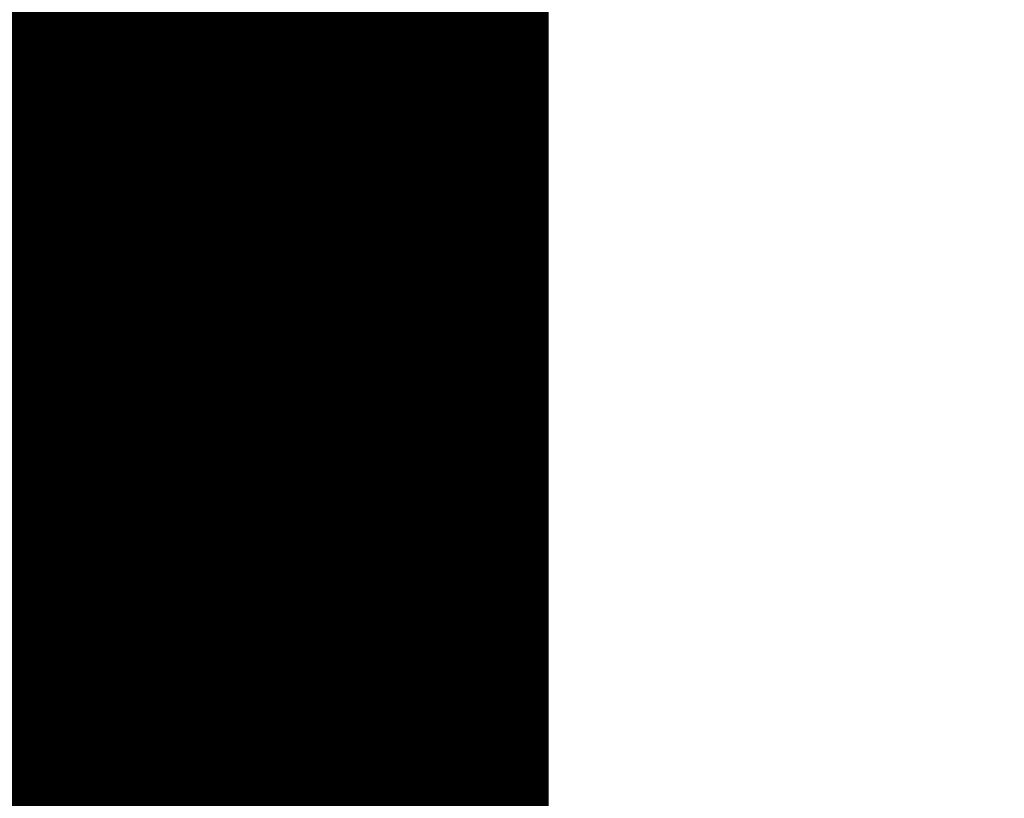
# Model space of a CAD drawing. Extents: x 0 to 65, y -0.2 to 30.2.
# Tile 41 of 237: x 33.625 to 33.896, y 14.343 to 14.557. Entities that reach past the tile are written whole.
import ezdxf

# ---------------------------------------------------------------- set-up
doc = ezdxf.new("R2010")
doc.units = 0
doc.layers.add('BOARD_GEOMETRY_SILKSCREEN_', color=1, linetype='CONTINUOUS')

msp = doc.modelspace()

# ---------------------------------------------------------------- linework, layer by layer
at = {"layer": 'BOARD_GEOMETRY_SILKSCREEN_', "const_width": 0.01905}
for points in [[(33.760664, 14.564106), (33.447228, 14.877796)], [(33.760664, 14.565122), (33.447482, 14.878304)], [(33.760664, 14.566138), (33.44799, 14.878812)], [(33.760664, 14.559788), (33.445704, 14.875002)], [(33.760664, 14.560804), (33.445958, 14.87551)], [(33.760664, 14.562074), (33.446466, 14.876272)], [(33.760664, 14.56309), (33.44672, 14.877034)], [(33.760664, 14.55547), (33.44418, 14.872462)], [(33.760664, 14.55674), (33.444434, 14.87297)], [(33.760664, 14.557756), (33.444942, 14.873732)], [(33.760664, 14.558772), (33.445196, 14.87424)], [(33.760664, 14.551406), (33.442402, 14.869668)], [(33.760664, 14.552422), (33.442656, 14.870176)], [(33.760664, 14.553438), (33.443164, 14.870938)], [(33.760664, 14.554708), (33.443418, 14.8717)], [(33.760664, 14.547088), (33.440878, 14.867128)], [(33.760664, 14.548104), (33.441132, 14.86789)], [(33.760664, 14.549374), (33.44164, 14.868398)], [(33.760664, 14.550136), (33.441894, 14.86916)], [(33.760664, 14.54277), (33.4391, 14.864334)], [(33.760664, 14.54404), (33.439608, 14.865096)], [(33.760664, 14.545056), (33.439862, 14.865604)], [(33.760664, 14.546072), (33.44037, 14.866366)], [(33.760664, 14.538706), (33.437576, 14.861794)], [(33.760664, 14.539722), (33.438084, 14.862556)], [(33.760664, 14.540738), (33.438338, 14.863064)], [(33.760664, 14.541754), (33.438846, 14.863826)], [(33.760664, 14.534388), (33.435798, 14.859254)], [(33.760664, 14.535404), (33.43656, 14.859762)], [(33.760664, 14.53642), (33.436814, 14.86027)], [(33.760664, 14.53769), (33.437322, 14.861032)], [(33.760664, 14.530324), (33.434274, 14.85646)], [(33.760664, 14.531086), (33.434782, 14.857222)], [(33.760664, 14.532356), (33.435036, 14.857984)], [(33.760664, 14.533372), (33.435544, 14.858492)], [(33.760664, 14.525752), (33.43275, 14.85392)], [(33.760664, 14.527022), (33.433258, 14.854428)], [(33.760664, 14.528038), (33.433512, 14.85519)], [(33.760664, 14.529054), (33.43402, 14.855698)], [(33.760664, 14.521688), (33.431226, 14.851126)], [(33.760664, 14.522704), (33.43148, 14.851888)], [(33.760664, 14.52372), (33.431988, 14.85265)], [(33.760664, 14.52499), (33.432242, 14.853158)], [(33.760664, 14.51737), (33.429702, 14.848332)], [(33.760664, 14.518386), (33.43021, 14.849094)], [(33.760664, 14.519656), (33.430464, 14.849856)], [(33.760664, 14.520418), (33.430718, 14.850364)], [(33.760664, 14.513052), (33.428432, 14.845538)], [(33.760664, 14.514322), (33.428686, 14.8463)], [(33.760664, 14.515338), (33.42894, 14.847062)], [(33.760664, 14.516354), (33.429448, 14.84757)], [(33.760664, 14.508988), (33.426908, 14.842744)], [(33.760664, 14.510004), (33.427416, 14.843506)], [(33.760664, 14.51102), (33.42767, 14.844268)], [(33.760664, 14.512036), (33.428178, 14.844776)], [(33.760664, 14.50594), (33.425892, 14.840458)], [(33.760664, 14.506702), (33.4264, 14.84122)], [(33.760664, 14.507972), (33.426654, 14.841982)], [(33.760664, 14.501368), (33.424622, 14.837664)], [(33.760664, 14.502638), (33.424876, 14.838426)], [(33.760664, 14.503654), (33.42513, 14.838934)], [(33.760664, 14.50467), (33.425638, 14.839696)], [(33.760664, 14.497304), (33.423098, 14.83487)], [(33.760664, 14.49832), (33.423606, 14.835632)], [(33.760664, 14.499336), (33.42386, 14.83614)], [(33.760664, 14.500606), (33.424368, 14.836902)], [(33.760664, 14.492986), (33.421828, 14.832076)], [(33.760664, 14.494002), (33.422082, 14.832584)], [(33.760664, 14.495272), (33.42259, 14.833346)], [(33.760664, 14.496034), (33.422844, 14.834108)], [(33.760664, 14.488668), (33.420558, 14.829028)], [(33.760664, 14.489938), (33.420812, 14.82979)], [(33.760664, 14.490954), (33.421066, 14.830552)], [(33.760664, 14.49197), (33.42132, 14.831314)], [(33.760664, 14.484604), (33.419034, 14.826234)], [(33.760664, 14.48562), (33.419288, 14.826742)], [(33.760664, 14.486636), (33.419796, 14.827504)], [(33.760664, 14.487652), (33.42005, 14.828266)], [(33.760664, 14.481302), (33.418018, 14.823948)], [(33.760664, 14.482318), (33.418272, 14.82471)], [(33.760664, 14.483588), (33.41878, 14.825472)], [(33.760664, 14.476984), (33.416748, 14.821154)], [(33.760664, 14.478254), (33.417002, 14.821916)], [(33.760664, 14.480286), (33.41751, 14.82344)], [(33.760664, 14.47927), (33.41751, 14.822678)], [(33.760664, 14.47292), (33.415224, 14.81836)], [(33.760664, 14.473936), (33.415732, 14.819122)], [(33.760664, 14.474952), (33.415986, 14.819884)], [(33.760664, 14.476222), (33.41624, 14.820646)], [(33.760664, 14.469618), (33.414208, 14.816074)], [(33.760664, 14.470888), (33.414462, 14.816836)], [(33.760664, 14.47165), (33.41497, 14.817598)], [(33.760664, 14.465554), (33.412938, 14.81328)], [(33.760664, 14.46657), (33.413192, 14.814042)], [(33.760664, 14.468602), (33.4137, 14.815312)], [(33.760664, 14.467586), (33.4137, 14.814804)], [(33.760664, 14.461236), (33.411414, 14.810486)], [(33.760664, 14.462252), (33.411922, 14.811248)], [(33.760664, 14.463268), (33.412176, 14.81201)], [(33.760664, 14.464284), (33.41243, 14.812518)], [(33.760664, 14.456918), (33.410144, 14.807692)], [(33.760664, 14.457934), (33.410398, 14.808454)], [(33.760664, 14.459204), (33.410652, 14.808962)], [(33.760664, 14.46022), (33.41116, 14.809724)], [(33.760664, 14.4526), (33.40862, 14.804644)], [(33.760664, 14.45387), (33.409128, 14.805406)], [(33.760664, 14.454886), (33.409382, 14.806168)], [(33.760664, 14.455902), (33.40989, 14.80693)], [(33.760664, 14.449552), (33.407604, 14.802612)], [(33.760664, 14.450568), (33.408112, 14.80312)], [(33.760664, 14.451838), (33.408366, 14.803882)], [(33.760664, 14.445234), (33.406588, 14.799564)], [(33.760664, 14.446504), (33.406842, 14.800326)], [(33.760664, 14.447266), (33.407096, 14.801088)], [(33.760664, 14.448536), (33.40735, 14.80185)], [(33.760664, 14.441932), (33.405572, 14.797024)], [(33.760664, 14.444218), (33.40608, 14.798548)], [(33.760664, 14.443202), (33.40608, 14.797786)], [(33.760664, 14.437868), (33.404556, 14.793976)], [(33.760664, 14.438884), (33.40481, 14.794738)], [(33.760664, 14.4399), (33.405064, 14.7955)], [(33.760664, 14.44117), (33.405318, 14.796262)], [(33.760664, 14.435836), (33.403794, 14.792452)], [(33.760664, 14.434566), (33.403794, 14.79169)], [(33.760664, 14.436852), (33.404302, 14.793214)], [(33.760664, 14.430502), (33.402524, 14.788642)], [(33.760664, 14.431518), (33.402778, 14.789404)], [(33.760664, 14.432534), (33.403032, 14.790166)], [(33.760664, 14.43355), (33.403286, 14.790928)], [(33.760664, 14.427454), (33.401508, 14.786356)], [(33.760664, 14.428216), (33.402016, 14.787118)], [(33.760664, 14.429486), (33.40227, 14.78788)], [(33.760664, 14.422882), (33.400492, 14.783308)], [(33.760664, 14.424152), (33.400746, 14.78407)], [(33.760664, 14.425168), (33.401, 14.784832)], [(33.760664, 14.426184), (33.401508, 14.785594)], [(33.760664, 14.418818), (33.399222, 14.78026)], [(33.760664, 14.419834), (33.39973, 14.781022)], [(33.760664, 14.42085), (33.399984, 14.781784)], [(33.760664, 14.42212), (33.400238, 14.782546)], [(33.760664, 14.415516), (33.39846, 14.77772)], [(33.760664, 14.416786), (33.398968, 14.778482)], [(33.760664, 14.417548), (33.399222, 14.779498)], [(33.760664, 14.412468), (33.397698, 14.775434)], [(33.760664, 14.413484), (33.397952, 14.776196)], [(33.760664, 14.4145), (33.39846, 14.776958)], [(33.760664, 14.40815), (33.396682, 14.772386)], [(33.760664, 14.409166), (33.396936, 14.773148)], [(33.760664, 14.410182), (33.39719, 14.77391)], [(33.760664, 14.411452), (33.397444, 14.774672)], [(33.760664, 14.405102), (33.395666, 14.7701)], [(33.760664, 14.407134), (33.396174, 14.771624)], [(33.760664, 14.406118), (33.396174, 14.770862)], [(33.760664, 14.400784), (33.39465, 14.766798)], [(33.760664, 14.4018), (33.394904, 14.76756)], [(33.760664, 14.402816), (33.395158, 14.768322)], [(33.760664, 14.403832), (33.395412, 14.769338)], [(33.760664, 14.398498), (33.393888, 14.765274)], [(33.760664, 14.397736), (33.393888, 14.764512)], [(33.760664, 14.399768), (33.394396, 14.766036)], [(33.760664, 14.393164), (33.392618, 14.761464)], [(33.760664, 14.394434), (33.392872, 14.762226)], [(33.760664, 14.39545), (33.393126, 14.762988)], [(33.760664, 14.396466), (33.39338, 14.76375)], [(33.760664, 14.390116), (33.391602, 14.759178)], [(33.760664, 14.391132), (33.39211, 14.75994)], [(33.760664, 14.392402), (33.392364, 14.760702)], [(33.760664, 14.385798), (33.390586, 14.755876)], [(33.760664, 14.387068), (33.39084, 14.756638)], [(33.760664, 14.388084), (33.391094, 14.7574)], [(33.760664, 14.3891), (33.391602, 14.758162)], [(33.760664, 14.38275), (33.389824, 14.75359)], [(33.760664, 14.383766), (33.390078, 14.754352)], [(33.760664, 14.384782), (33.390332, 14.755114)], [(33.760664, 14.378432), (33.388554, 14.750542)], [(33.760664, 14.379448), (33.388808, 14.751304)], [(33.760664, 14.381734), (33.389316, 14.752828)], [(33.760664, 14.380718), (33.389316, 14.752066)], [(33.760664, 14.375384), (33.388046, 14.748002)], [(33.760664, 14.3764), (33.3883, 14.749018)], [(33.760664, 14.377416), (33.388554, 14.74978)], [(33.760664, 14.372082), (33.387284, 14.745462)], [(33.760664, 14.373352), (33.387538, 14.746224)], [(33.760664, 14.374114), (33.387792, 14.74724)], [(33.760664, 14.36878), (33.386776, 14.742922)], [(33.760664, 14.371066), (33.38703, 14.744446)], [(33.760664, 14.37005), (33.38703, 14.743684)], [(33.760664, 14.364716), (33.38576, 14.73962)], [(33.760664, 14.365732), (33.386014, 14.740382)], [(33.760664, 14.366748), (33.386268, 14.741398)], [(33.760664, 14.368018), (33.386522, 14.74216)], [(33.760664, 14.361414), (33.385252, 14.73708)], [(33.760664, 14.363446), (33.385506, 14.738604)], [(33.760664, 14.362684), (33.385506, 14.737842)], [(33.760664, 14.358366), (33.38449, 14.73454)], [(33.760664, 14.359382), (33.384744, 14.735302)], [(33.760664, 14.360398), (33.384998, 14.736064)], [(33.760664, 14.35608), (33.383982, 14.732762)], [(33.760664, 14.355064), (33.383982, 14.732)], [(33.760664, 14.35735), (33.384236, 14.733778)], [(33.760664, 14.352016), (33.38322, 14.72946)], [(33.760664, 14.353032), (33.383474, 14.730222)], [(33.760664, 14.354048), (33.383728, 14.731238)], [(33.760664, 14.348714), (33.382458, 14.72692)], [(33.760664, 14.347698), (33.382458, 14.726158)], [(33.760664, 14.34973), (33.382712, 14.727682)], [(33.760664, 14.351), (33.382966, 14.728444)], [(33.760664, 14.344396), (33.381696, 14.723618)], [(33.760664, 14.345666), (33.38195, 14.72438)], [(33.760664, 14.346682), (33.382204, 14.725396)], [(33.760664, 14.341348), (33.380934, 14.720824)], [(33.760664, 14.342364), (33.381188, 14.72184)], [(33.760664, 14.343634), (33.381442, 14.722602)], [(33.760664, 14.3383), (33.380426, 14.718538)], [(33.760664, 14.339062), (33.38068, 14.7193)], [(33.760664, 14.340332), (33.380934, 14.720062)], [(33.760664, 14.334998), (33.379664, 14.715998)], [(33.760664, 14.33703), (33.380172, 14.717776)], [(33.760664, 14.336014), (33.380172, 14.71676)], [(33.760664, 14.331696), (33.379156, 14.713458)], [(33.760664, 14.333982), (33.37941, 14.714982)], [(33.760664, 14.332966), (33.37941, 14.71422)], [(33.760664, 14.327632), (33.37814, 14.710156)], [(33.760664, 14.329664), (33.378648, 14.71168)], [(33.760664, 14.328648), (33.378648, 14.710918)], [(33.760664, 14.33068), (33.378902, 14.712442)], [(33.760664, 14.32433), (33.377632, 14.707616)], [(33.760664, 14.326616), (33.377886, 14.70914)], [(33.760664, 14.325346), (33.377886, 14.708378)], [(33.760664, 14.322298), (33.377124, 14.705838)], [(33.760664, 14.321282), (33.377124, 14.704822)], [(33.760664, 14.323314), (33.377378, 14.7066)], [(33.760664, 14.316964), (33.376108, 14.701774)], [(33.760664, 14.31925), (33.376362, 14.703298)], [(33.760664, 14.31798), (33.376362, 14.702536)], [(33.760664, 14.320012), (33.376616, 14.70406)], [(33.760664, 14.314678), (33.3756, 14.699996)], [(33.760664, 14.315948), (33.375854, 14.700758)], [(33.760664, 14.310614), (33.374838, 14.69644)], [(33.760664, 14.312646), (33.375092, 14.698218)], [(33.760664, 14.31163), (33.375092, 14.697202)], [(33.760664, 14.313916), (33.3756, 14.69898)], [(33.760664, 14.308582), (33.374584, 14.694662)], [(33.760664, 14.307312), (33.374584, 14.693646)], [(33.760664, 14.309344), (33.374838, 14.695424)], [(33.760664, 14.30528), (33.374076, 14.691868)], [(33.760664, 14.306296), (33.37433, 14.69263)], [(33.760664, 14.302232), (33.373822, 14.689074)], [(33.760664, 14.304264), (33.374076, 14.690852)], [(33.760664, 14.303248), (33.374076, 14.69009)], [(33.760664, 14.299946), (33.373314, 14.687296)], [(33.760664, 14.29893), (33.373314, 14.68628)], [(33.760664, 14.300962), (33.373568, 14.688058)], [(33.760664, 14.296898), (33.37306, 14.684502)], [(33.760664, 14.295628), (33.37306, 14.683486)], [(33.760664, 14.297914), (33.373314, 14.685264)], [(33.760664, 14.293596), (33.372552, 14.681708)], [(33.760664, 14.29258), (33.372552, 14.680692)], [(33.760664, 14.294866), (33.372806, 14.682724)], [(33.760664, 14.289532), (33.372044, 14.678152)], [(33.760664, 14.290294), (33.372298, 14.678914)], [(33.760664, 14.291564), (33.372552, 14.679676)], [(33.760664, 14.288262), (33.37179, 14.677136)], [(33.760664, 14.287246), (33.37179, 14.67612)], [(33.760664, 14.28623), (33.37179, 14.675104)], [(33.760664, 14.284198), (33.371282, 14.67358)], [(33.760664, 14.282928), (33.371282, 14.672564)], [(33.760664, 14.28496), (33.371536, 14.674342)], [(33.760664, 14.27988), (33.370774, 14.66977)], [(33.760664, 14.281912), (33.371028, 14.671548)], [(33.760664, 14.280896), (33.371028, 14.670532)], [(33.760664, 14.276578), (33.370266, 14.666976)], [(33.760664, 14.277594), (33.37052, 14.667992)], [(33.760664, 14.278864), (33.370774, 14.668754)], [(33.760664, 14.27353), (33.370012, 14.664182)], [(33.760664, 14.275562), (33.370266, 14.66596)], [(33.760664, 14.274546), (33.370266, 14.665198)], [(33.760664, 14.270228), (33.369504, 14.661388)], [(33.760664, 14.272514), (33.369758, 14.663166)], [(33.760664, 14.271244), (33.369758, 14.662404)], [(33.760664, 14.268196), (33.36925, 14.65961)], [(33.760664, 14.26718), (33.36925, 14.658594)], [(33.760664, 14.269212), (33.369504, 14.660626)], [(33.760664, 14.265148), (33.368742, 14.656816)], [(33.760664, 14.263878), (33.368742, 14.656054)], [(33.760664, 14.26591), (33.368996, 14.657578)], [(33.760664, 14.261846), (33.368488, 14.654022)], [(33.760664, 14.262862), (33.368742, 14.655038)], [(33.760664, 14.259814), (33.36798, 14.652244)], [(33.760664, 14.258544), (33.36798, 14.651482)], [(33.760664, 14.257528), (33.36798, 14.650466)], [(33.760664, 14.260576), (33.368234, 14.653006)], [(33.760664, 14.25448), (33.367472, 14.647672)], [(33.760664, 14.256512), (33.367726, 14.64945)], [(33.760664, 14.255496), (33.367726, 14.648434)], [(33.760664, 14.25321), (33.367218, 14.646656)], [(33.760664, 14.252194), (33.367218, 14.645894)], [(33.760664, 14.249146), (33.36671, 14.6431)], [(33.760664, 14.250162), (33.366964, 14.643862)], [(33.760664, 14.251178), (33.367218, 14.644878)], [(33.760664, 14.24686), (33.366456, 14.641068)], [(33.760664, 14.245844), (33.366456, 14.640052)], [(33.760664, 14.24813), (33.36671, 14.642084)], [(33.760664, 14.244828), (33.366456, 14.639036)], [(33.760664, 14.243812), (33.366456, 14.63802)], [(33.760664, 14.242796), (33.366456, 14.637004)], [(33.760664, 14.241526), (33.366456, 14.635988)], [(33.760664, 14.240764), (33.366456, 14.634972)], [(33.760664, 14.238478), (33.366202, 14.63294)], [(33.760664, 14.237462), (33.366202, 14.631924)], [(33.760664, 14.239494), (33.366456, 14.633956)], [(33.760664, 14.23543), (33.365948, 14.629892)], [(33.760664, 14.23416), (33.365948, 14.628876)], [(33.760664, 14.236192), (33.366202, 14.630908)], [(33.760664, 14.233144), (33.365948, 14.62786)], [(33.760664, 14.232128), (33.365948, 14.626844)], [(33.760664, 14.230858), (33.365694, 14.625828)], [(33.760664, 14.230096), (33.365694, 14.624812)], [(33.760664, 14.228826), (33.365694, 14.62405)], [(33.760664, 14.22781), (33.365694, 14.62278)], [(33.760664, 14.226794), (33.365694, 14.621764)], [(33.760664, 14.225778), (33.365694, 14.621002)], [(33.760664, 14.222476), (33.36544, 14.617954)], [(33.760664, 14.224762), (33.365694, 14.619732)], [(33.760664, 14.223492), (33.365694, 14.618716)], [(33.760664, 14.22146), (33.36544, 14.616684)], [(33.760664, 14.220444), (33.36544, 14.615668)], [(33.760664, 14.219428), (33.365186, 14.614906)], [(33.760664, 14.218412), (33.365186, 14.61389)], [(33.760664, 14.217142), (33.365186, 14.61262)], [(33.760664, 14.21511), (33.364932, 14.610842)], [(33.760664, 14.21638), (33.365186, 14.611858)], [(33.760664, 14.214094), (33.364932, 14.609572)], [(33.760664, 14.213078), (33.364932, 14.60881)], [(33.760664, 14.211808), (33.364932, 14.607794)], [(33.760664, 14.211046), (33.364932, 14.606524)], [(33.760664, 14.209776), (33.364932, 14.605762)], [(33.760664, 14.20876), (33.364932, 14.604746)], [(33.760664, 14.206474), (33.364678, 14.602714)], [(33.760664, 14.205712), (33.364678, 14.601698)], [(33.760664, 14.207744), (33.364932, 14.60373)], [(33.760664, 14.203426), (33.364424, 14.599666)], [(33.760664, 14.204442), (33.364678, 14.600682)], [(33.760664, 14.20241), (33.364424, 14.59865)], [(33.760664, 14.201394), (33.364424, 14.597634)], [(33.760664, 14.200378), (33.364424, 14.596618)], [(33.760664, 14.199108), (33.36417, 14.595602)], [(33.760664, 14.198092), (33.36417, 14.594586)], [(33.760664, 14.197076), (33.36417, 14.59357)], [(33.760664, 14.19606), (33.36417, 14.592554)], [(33.760664, 14.195044), (33.36417, 14.591538)], [(33.760664, 14.194028), (33.36417, 14.590522)], [(33.760664, 14.192758), (33.36417, 14.589506)], [(33.760664, 14.191742), (33.36417, 14.58849)], [(33.760664, 14.190726), (33.363916, 14.587474)], [(33.760664, 14.18971), (33.363916, 14.586458)], [(34.157158, 13.7922), (33.363916, 14.585442)], [(33.760664, 14.188948), (33.760664, 14.58595)]]:
    msp.add_lwpolyline(points, dxfattribs=at)
at = {"layer": 'BOARD_GEOMETRY_SILKSCREEN_', "const_width": 0.009652}
for points in [[(33.755838, 14.562074, -1), (33.76549, 14.562074)], [(33.76549, 14.566138, -1), (33.755838, 14.566138)], [(33.755838, 14.560804, -1), (33.76549, 14.560804)], [(33.76549, 14.565122, -1), (33.755838, 14.565122)], [(33.755838, 14.559788, -1), (33.76549, 14.559788)], [(33.76549, 14.564106, -1), (33.755838, 14.564106)], [(33.755838, 14.558772, -1), (33.76549, 14.558772)], [(33.76549, 14.56309, -1), (33.755838, 14.56309)], [(33.755838, 14.557756, -1), (33.76549, 14.557756)], [(33.76549, 14.562074, -1), (33.755838, 14.562074)], [(33.755838, 14.55674, -1), (33.76549, 14.55674)], [(33.76549, 14.560804, -1), (33.755838, 14.560804)], [(33.755838, 14.55547, -1), (33.76549, 14.55547)], [(33.76549, 14.559788, -1), (33.755838, 14.559788)], [(33.755838, 14.554708, -1), (33.76549, 14.554708)], [(33.76549, 14.558772, -1), (33.755838, 14.558772)], [(33.755838, 14.553438, -1), (33.76549, 14.553438)], [(33.76549, 14.557756, -1), (33.755838, 14.557756)], [(33.755838, 14.552422, -1), (33.76549, 14.552422)], [(33.76549, 14.55674, -1), (33.755838, 14.55674)], [(33.755838, 14.551406, -1), (33.76549, 14.551406)], [(33.76549, 14.55547, -1), (33.755838, 14.55547)], [(33.755838, 14.550136, -1), (33.76549, 14.550136)], [(33.76549, 14.554708, -1), (33.755838, 14.554708)], [(33.755838, 14.549374, -1), (33.76549, 14.549374)], [(33.76549, 14.553438, -1), (33.755838, 14.553438)], [(33.755838, 14.548104, -1), (33.76549, 14.548104)], [(33.76549, 14.552422, -1), (33.755838, 14.552422)], [(33.755838, 14.547088, -1), (33.76549, 14.547088)], [(33.76549, 14.551406, -1), (33.755838, 14.551406)], [(33.755838, 14.546072, -1), (33.76549, 14.546072)], [(33.76549, 14.550136, -1), (33.755838, 14.550136)], [(33.755838, 14.545056, -1), (33.76549, 14.545056)], [(33.76549, 14.549374, -1), (33.755838, 14.549374)], [(33.755838, 14.54404, -1), (33.76549, 14.54404)], [(33.76549, 14.548104, -1), (33.755838, 14.548104)], [(33.755838, 14.54277, -1), (33.76549, 14.54277)], [(33.76549, 14.547088, -1), (33.755838, 14.547088)], [(33.755838, 14.541754, -1), (33.76549, 14.541754)], [(33.76549, 14.546072, -1), (33.755838, 14.546072)], [(33.755838, 14.540738, -1), (33.76549, 14.540738)], [(33.76549, 14.545056, -1), (33.755838, 14.545056)], [(33.755838, 14.539722, -1), (33.76549, 14.539722)], [(33.76549, 14.54404, -1), (33.755838, 14.54404)], [(33.755838, 14.538706, -1), (33.76549, 14.538706)], [(33.76549, 14.54277, -1), (33.755838, 14.54277)], [(33.755838, 14.53769, -1), (33.76549, 14.53769)], [(33.76549, 14.541754, -1), (33.755838, 14.541754)], [(33.755838, 14.53642, -1), (33.76549, 14.53642)], [(33.76549, 14.540738, -1), (33.755838, 14.540738)], [(33.755838, 14.535404, -1), (33.76549, 14.535404)], [(33.76549, 14.539722, -1), (33.755838, 14.539722)], [(33.755838, 14.534388, -1), (33.76549, 14.534388)], [(33.76549, 14.538706, -1), (33.755838, 14.538706)], [(33.755838, 14.533372, -1), (33.76549, 14.533372)], [(33.76549, 14.53769, -1), (33.755838, 14.53769)], [(33.755838, 14.532356, -1), (33.76549, 14.532356)], [(33.76549, 14.53642, -1), (33.755838, 14.53642)], [(33.755838, 14.531086, -1), (33.76549, 14.531086)], [(33.76549, 14.535404, -1), (33.755838, 14.535404)], [(33.755838, 14.530324, -1), (33.76549, 14.530324)], [(33.76549, 14.534388, -1), (33.755838, 14.534388)], [(33.755838, 14.529054, -1), (33.76549, 14.529054)], [(33.76549, 14.533372, -1), (33.755838, 14.533372)], [(33.755838, 14.528038, -1), (33.76549, 14.528038)], [(33.76549, 14.532356, -1), (33.755838, 14.532356)], [(33.755838, 14.527022, -1), (33.76549, 14.527022)], [(33.76549, 14.531086, -1), (33.755838, 14.531086)], [(33.755838, 14.525752, -1), (33.76549, 14.525752)], [(33.76549, 14.530324, -1), (33.755838, 14.530324)], [(33.755838, 14.52499, -1), (33.76549, 14.52499)], [(33.76549, 14.529054, -1), (33.755838, 14.529054)], [(33.755838, 14.52372, -1), (33.76549, 14.52372)], [(33.76549, 14.528038, -1), (33.755838, 14.528038)], [(33.755838, 14.522704, -1), (33.76549, 14.522704)], [(33.76549, 14.527022, -1), (33.755838, 14.527022)], [(33.755838, 14.521688, -1), (33.76549, 14.521688)], [(33.76549, 14.525752, -1), (33.755838, 14.525752)], [(33.755838, 14.520418, -1), (33.76549, 14.520418)], [(33.76549, 14.52499, -1), (33.755838, 14.52499)], [(33.755838, 14.519656, -1), (33.76549, 14.519656)], [(33.76549, 14.52372, -1), (33.755838, 14.52372)], [(33.755838, 14.518386, -1), (33.76549, 14.518386)], [(33.76549, 14.522704, -1), (33.755838, 14.522704)], [(33.755838, 14.51737, -1), (33.76549, 14.51737)], [(33.76549, 14.521688, -1), (33.755838, 14.521688)], [(33.755838, 14.516354, -1), (33.76549, 14.516354)], [(33.76549, 14.520418, -1), (33.755838, 14.520418)], [(33.755838, 14.515338, -1), (33.76549, 14.515338)], [(33.76549, 14.519656, -1), (33.755838, 14.519656)], [(33.755838, 14.514322, -1), (33.76549, 14.514322)], [(33.76549, 14.518386, -1), (33.755838, 14.518386)], [(33.755838, 14.513052, -1), (33.76549, 14.513052)], [(33.76549, 14.51737, -1), (33.755838, 14.51737)], [(33.755838, 14.512036, -1), (33.76549, 14.512036)], [(33.76549, 14.516354, -1), (33.755838, 14.516354)], [(33.755838, 14.51102, -1), (33.76549, 14.51102)], [(33.76549, 14.515338, -1), (33.755838, 14.515338)], [(33.755838, 14.510004, -1), (33.76549, 14.510004)], [(33.76549, 14.514322, -1), (33.755838, 14.514322)], [(33.755838, 14.508988, -1), (33.76549, 14.508988)], [(33.76549, 14.513052, -1), (33.755838, 14.513052)], [(33.755838, 14.507972, -1), (33.76549, 14.507972)], [(33.76549, 14.512036, -1), (33.755838, 14.512036)], [(33.755838, 14.506702, -1), (33.76549, 14.506702)], [(33.76549, 14.51102, -1), (33.755838, 14.51102)], [(33.755838, 14.50594, -1), (33.76549, 14.50594)], [(33.76549, 14.510004, -1), (33.755838, 14.510004)], [(33.755838, 14.50467, -1), (33.76549, 14.50467)], [(33.76549, 14.508988, -1), (33.755838, 14.508988)], [(33.755838, 14.503654, -1), (33.76549, 14.503654)], [(33.76549, 14.507972, -1), (33.755838, 14.507972)], [(33.755838, 14.502638, -1), (33.76549, 14.502638)], [(33.76549, 14.506702, -1), (33.755838, 14.506702)], [(33.755838, 14.501368, -1), (33.76549, 14.501368)], [(33.76549, 14.50594, -1), (33.755838, 14.50594)], [(33.755838, 14.500606, -1), (33.76549, 14.500606)], [(33.76549, 14.50467, -1), (33.755838, 14.50467)], [(33.755838, 14.499336, -1), (33.76549, 14.499336)], [(33.76549, 14.503654, -1), (33.755838, 14.503654)], [(33.755838, 14.49832, -1), (33.76549, 14.49832)], [(33.76549, 14.502638, -1), (33.755838, 14.502638)], [(33.755838, 14.497304, -1), (33.76549, 14.497304)], [(33.76549, 14.501368, -1), (33.755838, 14.501368)], [(33.755838, 14.496034, -1), (33.76549, 14.496034)], [(33.76549, 14.500606, -1), (33.755838, 14.500606)], [(33.755838, 14.495272, -1), (33.76549, 14.495272)], [(33.76549, 14.499336, -1), (33.755838, 14.499336)], [(33.755838, 14.494002, -1), (33.76549, 14.494002)], [(33.76549, 14.49832, -1), (33.755838, 14.49832)], [(33.755838, 14.492986, -1), (33.76549, 14.492986)], [(33.76549, 14.497304, -1), (33.755838, 14.497304)], [(33.755838, 14.49197, -1), (33.76549, 14.49197)], [(33.76549, 14.496034, -1), (33.755838, 14.496034)], [(33.755838, 14.490954, -1), (33.76549, 14.490954)], [(33.76549, 14.495272, -1), (33.755838, 14.495272)], [(33.755838, 14.489938, -1), (33.76549, 14.489938)], [(33.76549, 14.494002, -1), (33.755838, 14.494002)], [(33.755838, 14.488668, -1), (33.76549, 14.488668)], [(33.76549, 14.492986, -1), (33.755838, 14.492986)], [(33.755838, 14.487652, -1), (33.76549, 14.487652)], [(33.76549, 14.49197, -1), (33.755838, 14.49197)], [(33.755838, 14.486636, -1), (33.76549, 14.486636)], [(33.76549, 14.490954, -1), (33.755838, 14.490954)], [(33.755838, 14.48562, -1), (33.76549, 14.48562)], [(33.76549, 14.489938, -1), (33.755838, 14.489938)], [(33.755838, 14.484604, -1), (33.76549, 14.484604)], [(33.76549, 14.488668, -1), (33.755838, 14.488668)], [(33.755838, 14.483588, -1), (33.76549, 14.483588)], [(33.76549, 14.487652, -1), (33.755838, 14.487652)], [(33.755838, 14.482318, -1), (33.76549, 14.482318)], [(33.76549, 14.486636, -1), (33.755838, 14.486636)], [(33.755838, 14.481302, -1), (33.76549, 14.481302)], [(33.76549, 14.48562, -1), (33.755838, 14.48562)], [(33.755838, 14.480286, -1), (33.76549, 14.480286)], [(33.76549, 14.484604, -1), (33.755838, 14.484604)], [(33.755838, 14.47927, -1), (33.76549, 14.47927)], [(33.76549, 14.483588, -1), (33.755838, 14.483588)], [(33.755838, 14.478254, -1), (33.76549, 14.478254)], [(33.76549, 14.482318, -1), (33.755838, 14.482318)], [(33.755838, 14.476984, -1), (33.76549, 14.476984)], [(33.76549, 14.481302, -1), (33.755838, 14.481302)], [(33.755838, 14.476222, -1), (33.76549, 14.476222)], [(33.76549, 14.480286, -1), (33.755838, 14.480286)], [(33.755838, 14.474952, -1), (33.76549, 14.474952)], [(33.76549, 14.47927, -1), (33.755838, 14.47927)], [(33.755838, 14.473936, -1), (33.76549, 14.473936)], [(33.76549, 14.478254, -1), (33.755838, 14.478254)], [(33.755838, 14.47292, -1), (33.76549, 14.47292)], [(33.76549, 14.476984, -1), (33.755838, 14.476984)], [(33.755838, 14.47165, -1), (33.76549, 14.47165)], [(33.76549, 14.476222, -1), (33.755838, 14.476222)], [(33.755838, 14.470888, -1), (33.76549, 14.470888)], [(33.76549, 14.474952, -1), (33.755838, 14.474952)], [(33.755838, 14.469618, -1), (33.76549, 14.469618)], [(33.76549, 14.473936, -1), (33.755838, 14.473936)], [(33.755838, 14.468602, -1), (33.76549, 14.468602)], [(33.76549, 14.47292, -1), (33.755838, 14.47292)], [(33.755838, 14.467586, -1), (33.76549, 14.467586)], [(33.76549, 14.47165, -1), (33.755838, 14.47165)], [(33.755838, 14.46657, -1), (33.76549, 14.46657)], [(33.76549, 14.470888, -1), (33.755838, 14.470888)], [(33.755838, 14.465554, -1), (33.76549, 14.465554)], [(33.76549, 14.469618, -1), (33.755838, 14.469618)], [(33.755838, 14.464284, -1), (33.76549, 14.464284)], [(33.76549, 14.468602, -1), (33.755838, 14.468602)], [(33.755838, 14.463268, -1), (33.76549, 14.463268)], [(33.76549, 14.467586, -1), (33.755838, 14.467586)], [(33.755838, 14.462252, -1), (33.76549, 14.462252)], [(33.76549, 14.46657, -1), (33.755838, 14.46657)], [(33.755838, 14.461236, -1), (33.76549, 14.461236)], [(33.76549, 14.465554, -1), (33.755838, 14.465554)], [(33.755838, 14.46022, -1), (33.76549, 14.46022)], [(33.76549, 14.464284, -1), (33.755838, 14.464284)], [(33.755838, 14.459204, -1), (33.76549, 14.459204)], [(33.76549, 14.463268, -1), (33.755838, 14.463268)], [(33.755838, 14.457934, -1), (33.76549, 14.457934)], [(33.76549, 14.462252, -1), (33.755838, 14.462252)], [(33.755838, 14.456918, -1), (33.76549, 14.456918)], [(33.76549, 14.461236, -1), (33.755838, 14.461236)], [(33.755838, 14.455902, -1), (33.76549, 14.455902)], [(33.76549, 14.46022, -1), (33.755838, 14.46022)], [(33.755838, 14.454886, -1), (33.76549, 14.454886)], [(33.76549, 14.459204, -1), (33.755838, 14.459204)], [(33.755838, 14.45387, -1), (33.76549, 14.45387)], [(33.76549, 14.457934, -1), (33.755838, 14.457934)], [(33.755838, 14.4526, -1), (33.76549, 14.4526)], [(33.76549, 14.456918, -1), (33.755838, 14.456918)], [(33.755838, 14.451838, -1), (33.76549, 14.451838)], [(33.76549, 14.455902, -1), (33.755838, 14.455902)], [(33.755838, 14.450568, -1), (33.76549, 14.450568)], [(33.76549, 14.454886, -1), (33.755838, 14.454886)], [(33.755838, 14.449552, -1), (33.76549, 14.449552)], [(33.76549, 14.45387, -1), (33.755838, 14.45387)], [(33.755838, 14.448536, -1), (33.76549, 14.448536)], [(33.76549, 14.4526, -1), (33.755838, 14.4526)], [(33.755838, 14.447266, -1), (33.76549, 14.447266)], [(33.76549, 14.451838, -1), (33.755838, 14.451838)], [(33.755838, 14.446504, -1), (33.76549, 14.446504)], [(33.76549, 14.450568, -1), (33.755838, 14.450568)], [(33.755838, 14.445234, -1), (33.76549, 14.445234)], [(33.76549, 14.449552, -1), (33.755838, 14.449552)], [(33.755838, 14.444218, -1), (33.76549, 14.444218)], [(33.76549, 14.448536, -1), (33.755838, 14.448536)], [(33.755838, 14.443202, -1), (33.76549, 14.443202)], [(33.76549, 14.447266, -1), (33.755838, 14.447266)], [(33.755838, 14.441932, -1), (33.76549, 14.441932)], [(33.76549, 14.446504, -1), (33.755838, 14.446504)], [(33.755838, 14.44117, -1), (33.76549, 14.44117)], [(33.76549, 14.445234, -1), (33.755838, 14.445234)], [(33.755838, 14.4399, -1), (33.76549, 14.4399)], [(33.76549, 14.444218, -1), (33.755838, 14.444218)], [(33.755838, 14.438884, -1), (33.76549, 14.438884)], [(33.76549, 14.443202, -1), (33.755838, 14.443202)], [(33.755838, 14.437868, -1), (33.76549, 14.437868)], [(33.76549, 14.441932, -1), (33.755838, 14.441932)], [(33.755838, 14.436852, -1), (33.76549, 14.436852)], [(33.76549, 14.44117, -1), (33.755838, 14.44117)], [(33.755838, 14.435836, -1), (33.76549, 14.435836)], [(33.76549, 14.4399, -1), (33.755838, 14.4399)], [(33.755838, 14.434566, -1), (33.76549, 14.434566)], [(33.76549, 14.438884, -1), (33.755838, 14.438884)], [(33.755838, 14.43355, -1), (33.76549, 14.43355)], [(33.76549, 14.437868, -1), (33.755838, 14.437868)], [(33.755838, 14.432534, -1), (33.76549, 14.432534)], [(33.76549, 14.436852, -1), (33.755838, 14.436852)], [(33.755838, 14.431518, -1), (33.76549, 14.431518)], [(33.76549, 14.435836, -1), (33.755838, 14.435836)], [(33.755838, 14.430502, -1), (33.76549, 14.430502)], [(33.76549, 14.434566, -1), (33.755838, 14.434566)], [(33.755838, 14.429486, -1), (33.76549, 14.429486)], [(33.76549, 14.43355, -1), (33.755838, 14.43355)], [(33.755838, 14.428216, -1), (33.76549, 14.428216)], [(33.76549, 14.432534, -1), (33.755838, 14.432534)], [(33.755838, 14.427454, -1), (33.76549, 14.427454)], [(33.76549, 14.431518, -1), (33.755838, 14.431518)], [(33.755838, 14.426184, -1), (33.76549, 14.426184)], [(33.76549, 14.430502, -1), (33.755838, 14.430502)], [(33.755838, 14.425168, -1), (33.76549, 14.425168)], [(33.76549, 14.429486, -1), (33.755838, 14.429486)], [(33.755838, 14.424152, -1), (33.76549, 14.424152)], [(33.76549, 14.428216, -1), (33.755838, 14.428216)], [(33.755838, 14.422882, -1), (33.76549, 14.422882)], [(33.76549, 14.427454, -1), (33.755838, 14.427454)], [(33.755838, 14.42212, -1), (33.76549, 14.42212)], [(33.76549, 14.426184, -1), (33.755838, 14.426184)], [(33.755838, 14.42085, -1), (33.76549, 14.42085)], [(33.76549, 14.425168, -1), (33.755838, 14.425168)], [(33.755838, 14.419834, -1), (33.76549, 14.419834)], [(33.76549, 14.424152, -1), (33.755838, 14.424152)], [(33.755838, 14.418818, -1), (33.76549, 14.418818)], [(33.76549, 14.422882, -1), (33.755838, 14.422882)], [(33.755838, 14.417548, -1), (33.76549, 14.417548)], [(33.76549, 14.42212, -1), (33.755838, 14.42212)], [(33.755838, 14.416786, -1), (33.76549, 14.416786)], [(33.76549, 14.42085, -1), (33.755838, 14.42085)], [(33.755838, 14.415516, -1), (33.76549, 14.415516)], [(33.76549, 14.419834, -1), (33.755838, 14.419834)], [(33.755838, 14.4145, -1), (33.76549, 14.4145)], [(33.76549, 14.418818, -1), (33.755838, 14.418818)], [(33.755838, 14.413484, -1), (33.76549, 14.413484)], [(33.76549, 14.417548, -1), (33.755838, 14.417548)], [(33.755838, 14.412468, -1), (33.76549, 14.412468)], [(33.76549, 14.416786, -1), (33.755838, 14.416786)], [(33.755838, 14.411452, -1), (33.76549, 14.411452)], [(33.76549, 14.415516, -1), (33.755838, 14.415516)], [(33.755838, 14.410182, -1), (33.76549, 14.410182)], [(33.76549, 14.4145, -1), (33.755838, 14.4145)], [(33.755838, 14.409166, -1), (33.76549, 14.409166)], [(33.76549, 14.413484, -1), (33.755838, 14.413484)], [(33.755838, 14.40815, -1), (33.76549, 14.40815)], [(33.76549, 14.412468, -1), (33.755838, 14.412468)], [(33.755838, 14.407134, -1), (33.76549, 14.407134)], [(33.76549, 14.411452, -1), (33.755838, 14.411452)], [(33.755838, 14.406118, -1), (33.76549, 14.406118)], [(33.76549, 14.410182, -1), (33.755838, 14.410182)], [(33.755838, 14.405102, -1), (33.76549, 14.405102)], [(33.76549, 14.409166, -1), (33.755838, 14.409166)], [(33.755838, 14.403832, -1), (33.76549, 14.403832)], [(33.76549, 14.40815, -1), (33.755838, 14.40815)], [(33.755838, 14.402816, -1), (33.76549, 14.402816)], [(33.76549, 14.407134, -1), (33.755838, 14.407134)], [(33.755838, 14.4018, -1), (33.76549, 14.4018)], [(33.76549, 14.406118, -1), (33.755838, 14.406118)], [(33.755838, 14.400784, -1), (33.76549, 14.400784)], [(33.76549, 14.405102, -1), (33.755838, 14.405102)], [(33.755838, 14.399768, -1), (33.76549, 14.399768)], [(33.76549, 14.403832, -1), (33.755838, 14.403832)], [(33.755838, 14.398498, -1), (33.76549, 14.398498)], [(33.76549, 14.402816, -1), (33.755838, 14.402816)], [(33.755838, 14.397736, -1), (33.76549, 14.397736)], [(33.76549, 14.4018, -1), (33.755838, 14.4018)], [(33.755838, 14.396466, -1), (33.76549, 14.396466)], [(33.76549, 14.400784, -1), (33.755838, 14.400784)], [(33.755838, 14.39545, -1), (33.76549, 14.39545)], [(33.76549, 14.399768, -1), (33.755838, 14.399768)], [(33.755838, 14.394434, -1), (33.76549, 14.394434)], [(33.76549, 14.398498, -1), (33.755838, 14.398498)], [(33.755838, 14.393164, -1), (33.76549, 14.393164)], [(33.76549, 14.397736, -1), (33.755838, 14.397736)], [(33.755838, 14.392402, -1), (33.76549, 14.392402)], [(33.76549, 14.396466, -1), (33.755838, 14.396466)], [(33.755838, 14.391132, -1), (33.76549, 14.391132)], [(33.76549, 14.39545, -1), (33.755838, 14.39545)], [(33.755838, 14.390116, -1), (33.76549, 14.390116)], [(33.76549, 14.394434, -1), (33.755838, 14.394434)], [(33.755838, 14.3891, -1), (33.76549, 14.3891)], [(33.76549, 14.393164, -1), (33.755838, 14.393164)], [(33.755838, 14.388084, -1), (33.76549, 14.388084)], [(33.76549, 14.392402, -1), (33.755838, 14.392402)], [(33.755838, 14.387068, -1), (33.76549, 14.387068)], [(33.76549, 14.391132, -1), (33.755838, 14.391132)], [(33.755838, 14.385798, -1), (33.76549, 14.385798)], [(33.76549, 14.390116, -1), (33.755838, 14.390116)], [(33.755838, 14.384782, -1), (33.76549, 14.384782)], [(33.76549, 14.3891, -1), (33.755838, 14.3891)], [(33.755838, 14.383766, -1), (33.76549, 14.383766)], [(33.76549, 14.388084, -1), (33.755838, 14.388084)], [(33.755838, 14.38275, -1), (33.76549, 14.38275)], [(33.76549, 14.387068, -1), (33.755838, 14.387068)], [(33.755838, 14.381734, -1), (33.76549, 14.381734)], [(33.76549, 14.385798, -1), (33.755838, 14.385798)], [(33.755838, 14.380718, -1), (33.76549, 14.380718)], [(33.76549, 14.384782, -1), (33.755838, 14.384782)], [(33.755838, 14.379448, -1), (33.76549, 14.379448)], [(33.76549, 14.383766, -1), (33.755838, 14.383766)], [(33.755838, 14.378432, -1), (33.76549, 14.378432)], [(33.76549, 14.38275, -1), (33.755838, 14.38275)], [(33.755838, 14.377416, -1), (33.76549, 14.377416)], [(33.76549, 14.381734, -1), (33.755838, 14.381734)], [(33.755838, 14.3764, -1), (33.76549, 14.3764)], [(33.76549, 14.380718, -1), (33.755838, 14.380718)], [(33.755838, 14.375384, -1), (33.76549, 14.375384)], [(33.76549, 14.379448, -1), (33.755838, 14.379448)], [(33.755838, 14.374114, -1), (33.76549, 14.374114)], [(33.76549, 14.378432, -1), (33.755838, 14.378432)], [(33.755838, 14.373352, -1), (33.76549, 14.373352)], [(33.76549, 14.377416, -1), (33.755838, 14.377416)], [(33.755838, 14.372082, -1), (33.76549, 14.372082)], [(33.76549, 14.3764, -1), (33.755838, 14.3764)], [(33.755838, 14.371066, -1), (33.76549, 14.371066)], [(33.76549, 14.375384, -1), (33.755838, 14.375384)], [(33.755838, 14.37005, -1), (33.76549, 14.37005)], [(33.76549, 14.374114, -1), (33.755838, 14.374114)], [(33.755838, 14.36878, -1), (33.76549, 14.36878)], [(33.76549, 14.373352, -1), (33.755838, 14.373352)], [(33.755838, 14.368018, -1), (33.76549, 14.368018)], [(33.76549, 14.372082, -1), (33.755838, 14.372082)], [(33.755838, 14.366748, -1), (33.76549, 14.366748)], [(33.76549, 14.371066, -1), (33.755838, 14.371066)], [(33.755838, 14.365732, -1), (33.76549, 14.365732)], [(33.76549, 14.37005, -1), (33.755838, 14.37005)], [(33.755838, 14.364716, -1), (33.76549, 14.364716)], [(33.76549, 14.36878, -1), (33.755838, 14.36878)], [(33.755838, 14.363446, -1), (33.76549, 14.363446)], [(33.76549, 14.368018, -1), (33.755838, 14.368018)], [(33.755838, 14.362684, -1), (33.76549, 14.362684)], [(33.76549, 14.366748, -1), (33.755838, 14.366748)], [(33.755838, 14.361414, -1), (33.76549, 14.361414)], [(33.76549, 14.365732, -1), (33.755838, 14.365732)], [(33.755838, 14.360398, -1), (33.76549, 14.360398)], [(33.76549, 14.364716, -1), (33.755838, 14.364716)], [(33.755838, 14.359382, -1), (33.76549, 14.359382)], [(33.76549, 14.363446, -1), (33.755838, 14.363446)], [(33.755838, 14.358366, -1), (33.76549, 14.358366)], [(33.76549, 14.362684, -1), (33.755838, 14.362684)], [(33.755838, 14.35735, -1), (33.76549, 14.35735)], [(33.76549, 14.361414, -1), (33.755838, 14.361414)], [(33.755838, 14.35608, -1), (33.76549, 14.35608)], [(33.76549, 14.360398, -1), (33.755838, 14.360398)], [(33.755838, 14.355064, -1), (33.76549, 14.355064)], [(33.76549, 14.359382, -1), (33.755838, 14.359382)], [(33.755838, 14.354048, -1), (33.76549, 14.354048)], [(33.76549, 14.358366, -1), (33.755838, 14.358366)], [(33.755838, 14.353032, -1), (33.76549, 14.353032)], [(33.76549, 14.35735, -1), (33.755838, 14.35735)], [(33.755838, 14.352016, -1), (33.76549, 14.352016)], [(33.76549, 14.35608, -1), (33.755838, 14.35608)], [(33.755838, 14.351, -1), (33.76549, 14.351)], [(33.76549, 14.355064, -1), (33.755838, 14.355064)], [(33.755838, 14.34973, -1), (33.76549, 14.34973)], [(33.76549, 14.354048, -1), (33.755838, 14.354048)], [(33.755838, 14.348714, -1), (33.76549, 14.348714)], [(33.76549, 14.353032, -1), (33.755838, 14.353032)], [(33.755838, 14.347698, -1), (33.76549, 14.347698)], [(33.76549, 14.352016, -1), (33.755838, 14.352016)], [(33.755838, 14.346682, -1), (33.76549, 14.346682)], [(33.76549, 14.351, -1), (33.755838, 14.351)], [(33.755838, 14.345666, -1), (33.76549, 14.345666)], [(33.76549, 14.34973, -1), (33.755838, 14.34973)], [(33.755838, 14.344396, -1), (33.76549, 14.344396)], [(33.76549, 14.348714, -1), (33.755838, 14.348714)], [(33.755838, 14.343634, -1), (33.76549, 14.343634)], [(33.76549, 14.347698, -1), (33.755838, 14.347698)], [(33.755838, 14.342364, -1), (33.76549, 14.342364)], [(33.76549, 14.346682, -1), (33.755838, 14.346682)], [(33.755838, 14.341348, -1), (33.76549, 14.341348)], [(33.76549, 14.345666, -1), (33.755838, 14.345666)], [(33.755838, 14.340332, -1), (33.76549, 14.340332)], [(33.76549, 14.344396, -1), (33.755838, 14.344396)], [(33.755838, 14.339062, -1), (33.76549, 14.339062)], [(33.76549, 14.343634, -1), (33.755838, 14.343634)], [(33.755838, 14.3383, -1), (33.76549, 14.3383)], [(33.76549, 14.342364, -1), (33.755838, 14.342364)], [(33.755838, 14.33703, -1), (33.76549, 14.33703)], [(33.76549, 14.341348, -1), (33.755838, 14.341348)], [(33.755838, 14.336014, -1), (33.76549, 14.336014)], [(33.76549, 14.340332, -1), (33.755838, 14.340332)], [(33.755838, 14.334998, -1), (33.76549, 14.334998)], [(33.76549, 14.339062, -1), (33.755838, 14.339062)], [(33.755838, 14.333982, -1), (33.76549, 14.333982)]]:
    msp.add_lwpolyline(points, format="xyb", dxfattribs=at)

doc.saveas('drawing.dxf')
